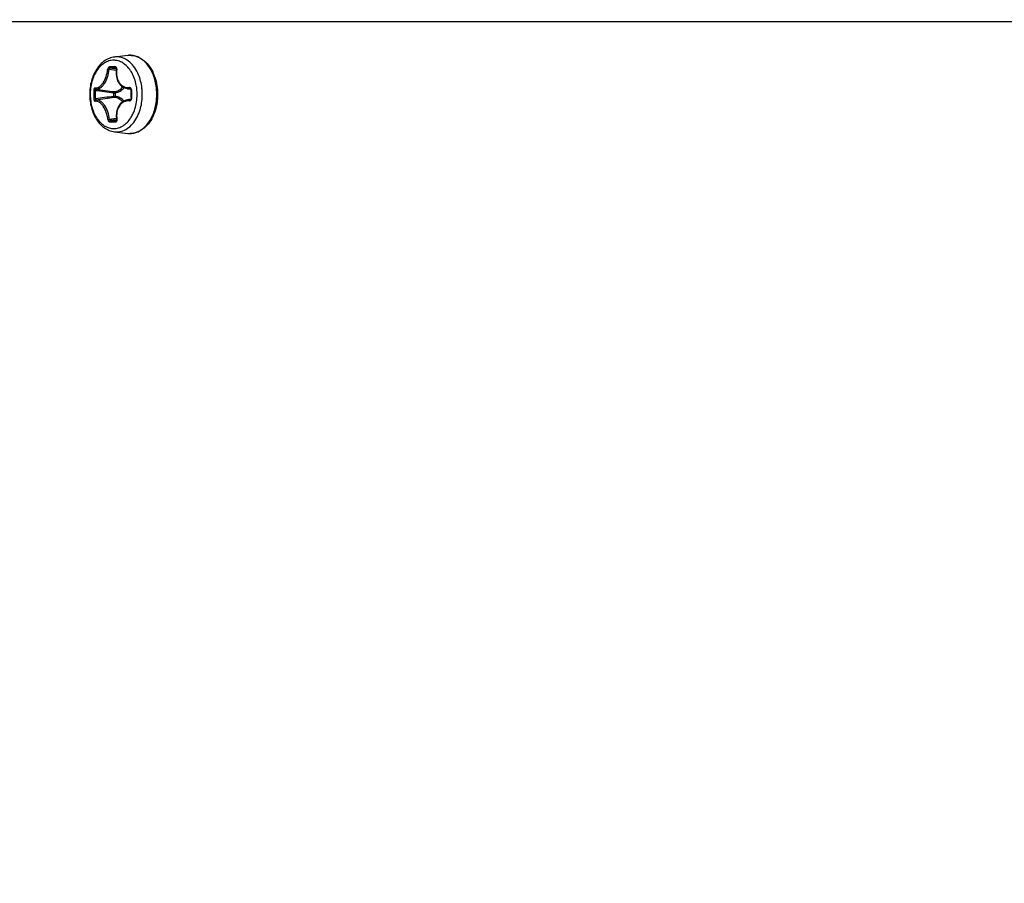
# Model space of a CAD drawing. Header units: millimetres. Extents: x 0 to 420, y 0 to 297.
# Tile 30 of 256: x 94.46 to 103.23, y 76.88 to 84.57. Entities that reach past the tile are written whole.
import ezdxf

# ---------------------------------------------------------------- set-up
doc = ezdxf.new("R2010")
doc.units = ezdxf.units.MM
doc.header["$LTSCALE"] = 23.1
doc.layers.get('0').update_dxf_attribs({"linetype": 'CONTINUOUS'})
doc.layers.add('DIM_PILOTEES', color=7, linetype='CONTINUOUS')
doc.styles.get("Standard").update_dxf_attribs({"font": 'txt', "width": 0.7})
doc.dimstyles.new('DIMSTYLE_4', dxfattribs={"dimtxt": 2.5, "dimasz": 3.5, "dimexe": 2, "dimexo": 0, "dimtad": 1, "dimdec": 0, "dimlfac": 10, "dimdsep": 46, "dimtxsty": 'Standard', "dimblk": '_FILLED', "dimblk1": '_FILLED', "dimblk2": '_FILLED', "dimcen": 0.09, "dimazin": 2, "dimtp": 0.8, "dimtm": 0.8, "dimtfac": 1, "dimtdec": 0, "dimtofl": 0, "dimtmove": 0, "dimatfit": 3, "dimldrblk": '_FILLED', "dimfxl": 0, "dimtolj": 1, "dimarcsym": 0})

# ---------------------------------------------------------------- blocks, each defined once
blk = doc.blocks.new('_FILLED')
at = {"color": 0, "linetype": 'ByBlock'}
blk.add_solid([(0, 0), (-1, 0.1429), (-1, -0.1429)], dxfattribs=at)
blk = doc.blocks.new('*D10')
at = {"layer": 'DIM_PILOTEES', "color": 2, "linetype": 'Continuous'}
for p, q in [((124.1252, 106.0416), (62.1844, 106.0416)), ((64.1844, 106.0416), (64.1844, 79.644)), ((64.1844, 53.2465), (64.1844, 79.644)), ((101.3716, 53.2465), (62.1844, 53.2465))]:
    blk.add_line(p, q, dxfattribs=at)
at = {"layer": 'DIM_PILOTEES', "color": 2, "linetype": 'Continuous', "xscale": 3.5, "yscale": 3.5, "zscale": 3.5}
for p, rotation in [((64.1844, 106.0416), 90), ((64.1844, 53.2465), 270)]:
    blk.add_blockref('_FILLED', p, dxfattribs=dict(at, rotation=rotation))
at = {"layer": 'DIM_PILOTEES', "color": 2, "linetype": 'Continuous', "insert": (61.0594, 82.8955), "char_height": 2.5, "width": 8.571429, "attachment_point": 2, "rotation": 90, "line_spacing_factor": 0.9}
blk.add_mtext('{\\ftxt;\\W0.0001;\\H0.0001;\\~}{\\ftxt;\\W2.2857142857;\\H2.5; }{\\ftxt;\\W0.0001;\\H0.0001;\\~}', dxfattribs=at)

msp = doc.modelspace()

# ---------------------------------------------------------------- linework, layer by layer
at = {"color": 7, "linetype": 'Continuous'}
for p, q in [((84.6752, 84.5566), (124.1152, 84.5566)), ((95.4264, 84.2535), (95.308, 84.2392)), ((95.4264, 84.2535), (95.4452, 84.2547)), ((95.324, 84.1208), (95.2611, 84.1285)), ((95.324, 84.132), (95.2705, 84.1389)), ((95.3238, 84.1394), (95.323, 84.1395)), ((95.3237, 84.1395), (95.323, 84.1395)), ((95.3256, 84.1317), (95.324, 84.132)), ((95.1234, 83.943), (95.138, 83.9428)), ((95.3033, 83.8886), (95.3031, 83.921)), ((95.3166, 83.8887), (95.3164, 83.9211)), ((95.4241, 83.9576), (95.4538, 83.9533)), ((95.4509, 83.9564), (95.4481, 83.9569)), ((95.4596, 83.9471), (95.4553, 83.9469)), ((95.1239, 83.8661), (95.1385, 83.8665)), ((95.4268, 83.859), (95.4539, 83.863)), ((95.4512, 83.8604), (95.4486, 83.8599)), ((95.46, 83.8701), (95.4557, 83.8701)), ((95.3267, 83.6917), (95.2636, 83.6839)), ((95.3266, 83.6807), (95.2732, 83.6736)), ((95.3264, 83.6744), (95.3256, 83.6743)), ((95.3256, 83.6743), (95.3263, 83.6743)), ((95.3266, 83.6746), (95.3262, 83.6743)), ((95.3283, 83.6809), (95.3266, 83.6807)), ((95.308, 83.574), (95.4264, 83.5597))]:
    msp.add_line(p, q, dxfattribs=at)
for points in [[(95.3254, 84.1303), (95.3237, 84.1185), (95.3226, 84.1047), (95.3225, 84.091), (95.3234, 84.0776), (95.3252, 84.0645), (95.328, 84.0518), (95.3317, 84.0396), (95.3362, 84.028), (95.3417, 84.0171), (95.3479, 84.0069), (95.3549, 83.9975), (95.3626, 83.989), (95.3709, 83.9813), (95.3799, 83.9746), (95.3895, 83.9689), (95.3995, 83.9643), (95.41, 83.9607), (95.4208, 83.9581), (95.4242, 83.9576)], [(95.3237, 84.1395), (95.3238, 84.1394), (95.3239, 84.1393), (95.3242, 84.1389), (95.3246, 84.1384), (95.3249, 84.1376), (95.3252, 84.1367), (95.3255, 84.1356), (95.3256, 84.1344), (95.3257, 84.1331), (95.3256, 84.1316), (95.3254, 84.1303)], [(95.4498, 83.9568), (95.45, 83.9567), (95.4507, 83.9565), (95.4515, 83.9561), (95.4523, 83.9554), (95.453, 83.9546), (95.4537, 83.9535)], [(95.4537, 83.9535), (95.4543, 83.9524), (95.4547, 83.9511), (95.4551, 83.9497), (95.4553, 83.9483), (95.4553, 83.9469)], [(95.4553, 83.9469), (95.4552, 83.9355), (95.4551, 83.9221), (95.4551, 83.9086), (95.4552, 83.8951), (95.4555, 83.8817), (95.4557, 83.8701)], [(95.4269, 83.8591), (95.4238, 83.8586), (95.4128, 83.8561), (95.4022, 83.8524), (95.392, 83.8477), (95.3823, 83.8419), (95.3732, 83.8351), (95.3647, 83.8273), (95.3569, 83.8186), (95.3498, 83.8091), (95.3436, 83.7987), (95.3381, 83.7876), (95.3336, 83.7758), (95.3299, 83.7635), (95.3272, 83.7506), (95.3254, 83.7373), (95.3246, 83.7237), (95.3249, 83.7098), (95.3261, 83.6958), (95.3279, 83.6837)], [(95.4541, 83.8633), (95.4534, 83.8622), (95.4527, 83.8614), (95.4519, 83.8607), (95.4511, 83.8603), (95.4504, 83.8601), (95.4502, 83.86)], [(95.4557, 83.8701), (95.4557, 83.8686), (95.4555, 83.8672), (95.4552, 83.8658), (95.4547, 83.8645), (95.4541, 83.8633)], [(95.3279, 83.6837), (95.3282, 83.6818), (95.3282, 83.6802), (95.3281, 83.6788), (95.3279, 83.6775), (95.3276, 83.6764), (95.3272, 83.6755), (95.3268, 83.6748), (95.3266, 83.6746)]]:
    msp.add_lwpolyline(points, dxfattribs=at)
for centre, radius, start, end in [((95.327, 84.082), 0.1583, 90.69828, 96.89307), ((95.4461, 84.0895), 0.1652, 90.70048, 96.85765), ((95.4461, 84.0908), 0.1639, 90.29356, 90.69016), ((95.3464, 79.4349), 4.7167, 90.68591, 91.00165), ((95.353, 78.8926), 5.259, 90.39512, 90.68806), ((95.3519, 79.4936), 4.646, 90.68609, 91.00402), ((95.3582, 78.9948), 5.1448, 90.39196, 90.68896), ((95.5237, 84.0968), 0.1981, 170.21334, 170.38591), ((95.2047, 83.9541), 0.2963, 29.79343, 33.3576), ((95.1826, 83.9066), 0.5026, 351.30968, 8.60957), ((96.626, 83.9131), 1.5028, 178.86016, 181.79506), ((96.628, 83.9131), 1.4903, 178.85721, 181.79212), ((96.6031, 94.4085), 10.5678, 262.03115, 262.9338), ((96.6228, 73.4419), 10.5298, 97.19907, 98.10391), ((96.6641, 94.7776), 10.9308, 261.99916, 262.88168), ((95.3015, 85.2532), 1.3322, 270.06669, 270.64042), ((95.3017, 85.2208), 1.3322, 270.06669, 270.64042), ((95.4486, 83.9493), 0.0076, 80.27764, 93.44452), ((97.2936, 83.9189), 1.8343, 179.12066, 181.52518), ((95.0687, 83.9066), 0.4416, 355.37319, 5.03906), ((95.0711, 83.9066), 0.4852, 356.59153, 3.78322), ((95.1959, 83.9066), 0.4969, 359.99626, 0.21378), ((96.6858, 73.0567), 10.9092, 97.24588, 98.12906), ((95.449, 83.8675), 0.00759, 267.60965, 279.6071), ((95.2036, 83.8597), 0.2976, 326.8614, 330.41637), ((95.2237, 89.3835), 5.722, 270.43014, 270.6904), ((95.2316, 89.2587), 5.5853, 270.42688, 270.69134), ((95.2167, 89.9449), 6.2835, 270.69306, 270.93824), ((95.2242, 89.8556), 6.1822, 270.69329, 270.94046), ((95.5258, 83.7195), 0.1981, 190.27934, 190.42728), ((95.327, 83.7311), 0.1583, 263.10738, 270.67897), ((95.4474, 83.7341), 0.1757, 263.1386, 270.67777), ((95.4461, 83.7236), 0.1651, 263.13889, 270.67638), ((95.4461, 83.7224), 0.1639, 270.69022, 271.17434)]:
    msp.add_arc(centre, radius, start, end, dxfattribs=at)
for points, knots in [([(95.308, 84.2392), (95.2924, 84.2373), (95.261, 84.2292), (95.2178, 84.2056), (95.1794, 84.1718), (95.1352, 84.1142), (95.0975, 84.0247), (95.0825, 83.9066), (95.0975, 83.7884), (95.1352, 83.6989), (95.1794, 83.6413), (95.2178, 83.6076), (95.261, 83.5839), (95.2924, 83.5758), (95.308, 83.574)], [0, 0, 0, 0, 0.054678, 0.11079, 0.169187, 0.230438, 0.361265, 0.500005, 0.638743, 0.769567, 0.830816, 0.889211, 0.945322, 1, 1, 1, 1]), ([(95.5158, 84.096), (95.5056, 84.1175), (95.4822, 84.1568), (95.4361, 84.2039), (95.3827, 84.2339), (95.3438, 84.2405), (95.3251, 84.2403)], [0, 0, 0, 0, 0.282538, 0.540739, 0.776939, 1, 1, 1, 1]), ([(95.4452, 84.2547), (95.4654, 84.255), (95.5071, 84.2481), (95.564, 84.2171), (95.6128, 84.1688), (95.6377, 84.1285), (95.6485, 84.1067)], [0, 0, 0, 0, 0.229119, 0.467918, 0.723867, 1, 1, 1, 1]), ([(95.6796, 83.9818), (95.6739, 84.019), (95.6548, 84.0893), (95.6026, 84.1787), (95.5409, 84.2308), (95.4864, 84.2514), (95.4588, 84.2547), (95.4452, 84.2547)], [0, 0, 0, 0, 0.290357, 0.554815, 0.787874, 0.895505, 1, 1, 1, 1]), ([(95.2997, 84.2106), (95.286, 84.2104), (95.2578, 84.206), (95.2181, 84.1875), (95.1819, 84.1583), (95.1388, 84.1051), (95.1017, 84.0191), (95.0874, 83.9041), (95.103, 83.7895), (95.141, 83.7042), (95.1848, 83.652), (95.2213, 83.6236), (95.2613, 83.6061), (95.2894, 83.6024), (95.3031, 83.6025)], [0, 0, 0, 0, 0.050849, 0.103841, 0.160497, 0.221566, 0.35588, 0.500979, 0.645832, 0.7795, 0.840188, 0.896497, 0.949241, 1, 1, 1, 1]), ([(95.2639, 84.1509), (95.2597, 84.1508), (95.2534, 84.1459), (95.2491, 84.1375), (95.2478, 84.1322), (95.2476, 84.1295)], [0, 0, 0, 0, 0.435977, 0.712304, 1, 1, 1, 1]), ([(95.2639, 84.1509), (95.2635, 84.1482), (95.2641, 84.143), (95.2683, 84.1392), (95.2705, 84.1389)], [0, 0, 0, 0, 0.546925, 1, 1, 1, 1]), ([(95.4522, 84.117), (95.4428, 84.1313), (95.422, 84.1574), (95.3845, 84.1878), (95.3432, 84.2067), (95.3139, 84.2108), (95.2997, 84.2106)], [0, 0, 0, 0, 0.276455, 0.532233, 0.770923, 1, 1, 1, 1]), ([(95.3168, 84.1515), (95.3164, 84.1489), (95.3169, 84.1438), (95.3209, 84.1398), (95.323, 84.1395)], [0, 0, 0, 0, 0.556237, 1, 1, 1, 1]), ([(95.3284, 84.1305), (95.3289, 84.1331), (95.3291, 84.1382), (95.3271, 84.1452), (95.3228, 84.1503), (95.3187, 84.1515), (95.3168, 84.1515)], [0, 0, 0, 0, 0.294438, 0.559453, 0.788678, 1, 1, 1, 1]), ([(95.1354, 83.9636), (95.1415, 83.9631), (95.1547, 83.9646), (95.1737, 83.9738), (95.1918, 83.9893), (95.215, 84.0188), (95.2367, 84.0659), (95.2455, 84.1077), (95.2476, 84.1295)], [0, 0, 0, 0, 0.084668, 0.179499, 0.288667, 0.412914, 0.696652, 1, 1, 1, 1]), ([(95.1426, 83.9532), (95.1492, 83.9526), (95.1633, 83.9542), (95.1835, 83.9639), (95.2028, 83.9803), (95.2274, 84.0114), (95.2501, 84.0613), (95.2591, 84.1055), (95.2611, 84.1285)], [0, 0, 0, 0, 0.085753, 0.181221, 0.29057, 0.414628, 0.697415, 1, 1, 1, 1]), ([(95.2476, 84.1295), (95.2497, 84.1297), (95.2543, 84.1295), (95.2588, 84.129), (95.2611, 84.1285)], [0, 0, 0, 0, 0.478024, 1, 1, 1, 1]), ([(95.2705, 84.1389), (95.2683, 84.1389), (95.2636, 84.1358), (95.2615, 84.1311), (95.2611, 84.1285)], [0, 0, 0, 0, 0.453427, 1, 1, 1, 1]), ([(95.3283, 84.1299), (95.3248, 84.1089), (95.3243, 84.0671), (95.3429, 84.0188), (95.3682, 83.9905), (95.3907, 83.9756), (95.416, 83.9674), (95.4337, 83.9666), (95.4424, 83.9673)], [0, 0, 0, 0, 0.278746, 0.53566, 0.655559, 0.771054, 0.88485, 1, 1, 1, 1]), ([(95.3284, 84.1305), (95.3277, 84.1305), (95.3267, 84.1306), (95.3258, 84.1305), (95.3254, 84.1304), (95.3254, 84.1303)], [0, 0, 0, 0, 0.717089, 0.912541, 1, 1, 1, 1]), ([(95.5086, 83.9454), (95.5074, 83.9595), (95.4999, 84.0135), (95.4819, 84.0664), (95.4618, 84.1013)], [0, 0, 0, 0, 0.260764, 1, 1, 1, 1]), ([(95.5553, 83.9386), (95.5543, 83.9526), (95.5484, 84.0065), (95.533, 84.0596), (95.5158, 84.096)], [0, 0, 0, 0, 0.258182, 1, 1, 1, 1]), ([(95.6485, 84.1067), (95.6557, 84.092), (95.6818, 84.029), (95.6926, 83.9601), (95.6928, 83.9084)], [0, 0, 0, 0, 0.241028, 1, 1, 1, 1]), ([(95.1354, 83.9636), (95.1339, 83.9637), (95.1309, 83.9626), (95.1277, 83.9591), (95.1245, 83.9528), (95.1235, 83.947), (95.1234, 83.943)], [0, 0, 0, 0, 0.177517, 0.342127, 0.539736, 1, 1, 1, 1]), ([(95.1354, 83.9636), (95.1353, 83.9612), (95.1363, 83.9564), (95.1405, 83.9535), (95.1426, 83.9532)], [0, 0, 0, 0, 0.529018, 1, 1, 1, 1]), ([(95.1426, 83.9532), (95.1411, 83.9533), (95.1389, 83.9505), (95.1381, 83.9468), (95.138, 83.9442), (95.138, 83.9428)], [0, 0, 0, 0, 0.372153, 0.664444, 1, 1, 1, 1]), ([(95.3095, 83.931), (95.3087, 83.931), (95.3064, 83.9299), (95.304, 83.9262), (95.3032, 83.9229), (95.3031, 83.921)], [0, 0, 0, 0, 0.195072, 0.56329, 1, 1, 1, 1]), ([(95.3033, 83.8886), (95.3034, 83.8874), (95.3041, 83.8835), (95.307, 83.879), (95.3098, 83.8788)], [0, 0, 0, 0, 0.30587, 1, 1, 1, 1]), ([(95.3095, 83.931), (95.3231, 83.9321), (95.3514, 83.9415), (95.3733, 83.9611), (95.383, 83.9727)], [0, 0, 0, 0, 0.474682, 1, 1, 1, 1]), ([(95.3164, 83.9211), (95.3163, 83.9234), (95.3152, 83.9278), (95.3114, 83.9308), (95.3095, 83.931)], [0, 0, 0, 0, 0.548688, 1, 1, 1, 1]), ([(95.3166, 83.8887), (95.3165, 83.8864), (95.3155, 83.882), (95.3117, 83.879), (95.3098, 83.8788)], [0, 0, 0, 0, 0.549315, 1, 1, 1, 1]), ([(95.3164, 83.9211), (95.331, 83.9223), (95.3613, 83.9325), (95.3846, 83.9538), (95.3949, 83.9663)], [0, 0, 0, 0, 0.474095, 1, 1, 1, 1]), ([(95.3931, 83.8483), (95.3829, 83.8598), (95.3598, 83.8792), (95.3306, 83.8879), (95.3166, 83.8887)], [0, 0, 0, 0, 0.52384, 1, 1, 1, 1]), ([(95.4596, 83.9471), (95.4597, 83.9523), (95.4573, 83.9603), (95.4494, 83.9666), (95.4446, 83.9675), (95.4424, 83.9673)], [0, 0, 0, 0, 0.531114, 0.772036, 1, 1, 1, 1]), ([(95.4424, 83.9673), (95.4425, 83.966), (95.4429, 83.9622), (95.4453, 83.9574), (95.4481, 83.9569)], [0, 0, 0, 0, 0.305011, 1, 1, 1, 1]), ([(95.6928, 83.9065), (95.6928, 83.8888), (95.6892, 83.8203), (95.671, 83.7521), (95.6485, 83.7065)], [0, 0, 0, 0, 0.258024, 1, 1, 1, 1]), ([(95.1239, 83.8661), (95.124, 83.8634), (95.1247, 83.8582), (95.1272, 83.8516), (95.131, 83.8468), (95.1346, 83.8457), (95.1361, 83.8459)], [0, 0, 0, 0, 0.315492, 0.597202, 0.822443, 1, 1, 1, 1]), ([(95.1361, 83.8459), (95.1359, 83.8482), (95.1369, 83.853), (95.1411, 83.856), (95.1432, 83.8563)], [0, 0, 0, 0, 0.529225, 1, 1, 1, 1]), ([(95.2501, 83.6827), (95.2478, 83.7044), (95.2386, 83.746), (95.2163, 83.7928), (95.1928, 83.8217), (95.1745, 83.8367), (95.1554, 83.8455), (95.1422, 83.8466), (95.1361, 83.8459)], [0, 0, 0, 0, 0.30441, 0.587983, 0.711839, 0.820583, 0.915165, 1, 1, 1, 1]), ([(95.1385, 83.8665), (95.1384, 83.8651), (95.1386, 83.8626), (95.1395, 83.8593), (95.1409, 83.8569), (95.1425, 83.8562), (95.1432, 83.8563)], [0, 0, 0, 0, 0.33096, 0.617922, 0.836935, 1, 1, 1, 1]), ([(95.2636, 83.6839), (95.2614, 83.7069), (95.252, 83.7508), (95.2286, 83.8003), (95.2037, 83.8308), (95.1842, 83.8467), (95.1638, 83.8559), (95.1497, 83.857), (95.1432, 83.8563)], [0, 0, 0, 0, 0.303623, 0.586238, 0.70991, 0.818846, 0.914078, 1, 1, 1, 1]), ([(95.3815, 83.8414), (95.3719, 83.8521), (95.3502, 83.87), (95.3229, 83.878), (95.3098, 83.8788)], [0, 0, 0, 0, 0.523349, 1, 1, 1, 1]), ([(95.4431, 83.8496), (95.4343, 83.8501), (95.4166, 83.8489), (95.3914, 83.8402), (95.3691, 83.8248), (95.3442, 83.7958), (95.3262, 83.7471), (95.3271, 83.7052), (95.3309, 83.6842)], [0, 0, 0, 0, 0.11477, 0.228464, 0.344088, 0.464243, 0.72157, 1, 1, 1, 1]), ([(95.4431, 83.8496), (95.4453, 83.8494), (95.4501, 83.8504), (95.4578, 83.8568), (95.4602, 83.8649), (95.46, 83.8701)], [0, 0, 0, 0, 0.227649, 0.46891, 1, 1, 1, 1]), ([(95.4431, 83.8496), (95.4431, 83.8508), (95.4435, 83.8547), (95.4459, 83.8594), (95.4486, 83.8599)], [0, 0, 0, 0, 0.306346, 1, 1, 1, 1]), ([(95.4494, 83.5585), (95.4628, 83.5588), (95.49, 83.5627), (95.5434, 83.5841), (95.6038, 83.6362), (95.655, 83.7246), (95.6738, 83.7939), (95.6795, 83.8306)], [0, 0, 0, 0, 0.104451, 0.212248, 0.445754, 0.71018, 1, 1, 1, 1]), ([(95.4624, 83.7128), (95.4689, 83.7243), (95.4931, 83.774), (95.5055, 83.8291), (95.5089, 83.8709)], [0, 0, 0, 0, 0.238537, 1, 1, 1, 1]), ([(95.5158, 83.7171), (95.5215, 83.7292), (95.5425, 83.7805), (95.553, 83.8358), (95.5555, 83.8777)], [0, 0, 0, 0, 0.240991, 1, 1, 1, 1]), ([(95.3289, 83.5728), (95.3473, 83.573), (95.3855, 83.5804), (95.4377, 83.6106), (95.4828, 83.6573), (95.5058, 83.696), (95.5158, 83.7171)], [0, 0, 0, 0, 0.223029, 0.459539, 0.717832, 1, 1, 1, 1]), ([(95.2501, 83.6827), (95.2523, 83.6825), (95.2568, 83.6827), (95.2613, 83.6833), (95.2636, 83.6839)], [0, 0, 0, 0, 0.478152, 1, 1, 1, 1]), ([(95.2501, 83.6827), (95.2504, 83.68), (95.2517, 83.6747), (95.2562, 83.6663), (95.2625, 83.6616), (95.2667, 83.6616)], [0, 0, 0, 0, 0.288612, 0.564912, 1, 1, 1, 1]), ([(95.2636, 83.6839), (95.2641, 83.6812), (95.2662, 83.6765), (95.2709, 83.6736), (95.2732, 83.6736)], [0, 0, 0, 0, 0.547299, 1, 1, 1, 1]), ([(95.2667, 83.6616), (95.2662, 83.6643), (95.2668, 83.6695), (95.271, 83.6733), (95.2732, 83.6736)], [0, 0, 0, 0, 0.547604, 1, 1, 1, 1]), ([(95.3031, 83.6025), (95.3172, 83.6027), (95.3459, 83.6074), (95.3865, 83.6266), (95.4232, 83.657), (95.4435, 83.6829), (95.4528, 83.6971)], [0, 0, 0, 0, 0.228853, 0.467735, 0.72368, 1, 1, 1, 1]), ([(95.3196, 83.6623), (95.3192, 83.6649), (95.3195, 83.67), (95.3235, 83.6739), (95.3256, 83.6743)], [0, 0, 0, 0, 0.557089, 1, 1, 1, 1]), ([(95.3196, 83.6623), (95.3215, 83.6623), (95.3256, 83.6636), (95.3298, 83.6688), (95.3317, 83.6759), (95.3315, 83.681), (95.331, 83.6837)], [0, 0, 0, 0, 0.211019, 0.440859, 0.706207, 1, 1, 1, 1]), ([(95.331, 83.6837), (95.3302, 83.6836), (95.3292, 83.6835), (95.3283, 83.6835), (95.328, 83.6836), (95.3279, 83.6837)], [0, 0, 0, 0, 0.721627, 0.916771, 1, 1, 1, 1]), ([(95.6485, 83.7065), (95.6379, 83.685), (95.6135, 83.6454), (95.5658, 83.5975), (95.5101, 83.5663), (95.4693, 83.5586), (95.4494, 83.5584)], [0, 0, 0, 0, 0.27586, 0.531902, 0.770932, 1, 1, 1, 1])]:
    msp.add_open_spline(points, degree=3, knots=knots, dxfattribs=at)
for points in [[(95.4242, 83.9576), (95.4321, 83.9565), (95.4402, 83.9562), (95.4481, 83.9569)], [(95.4486, 83.8599), (95.4414, 83.8604), (95.4341, 83.8601), (95.4269, 83.8591)]]:
    msp.add_open_spline(points, degree=3, dxfattribs=at)

# ---------------------------------------------------------------- dimensions: what is measured, and where the dimension line sits
at = {"layer": 'DIM_PILOTEES', "color": 2, "linetype": 'Continuous'}
dim = msp.add_linear_dim(base=(64.1844, 53.2465), p1=(124.1252, 106.0416), p2=(101.3716, 53.2465), angle=270, text='{\\ftxt;\\W0.0001;\\H0.0001;\\~}{\\ftxt;\\W2.2857142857;\\H2.5; }{\\ftxt;\\W0.0001;\\H0.0001;\\~}', dimstyle='DIMSTYLE_4', dxfattribs=at)
dim.commit()
dim.dimension.update_dxf_attribs({"geometry": '*D10', "text_midpoint": (64.1844, 82.5384), "dimtype": 160})

doc.saveas('drawing.dxf')
